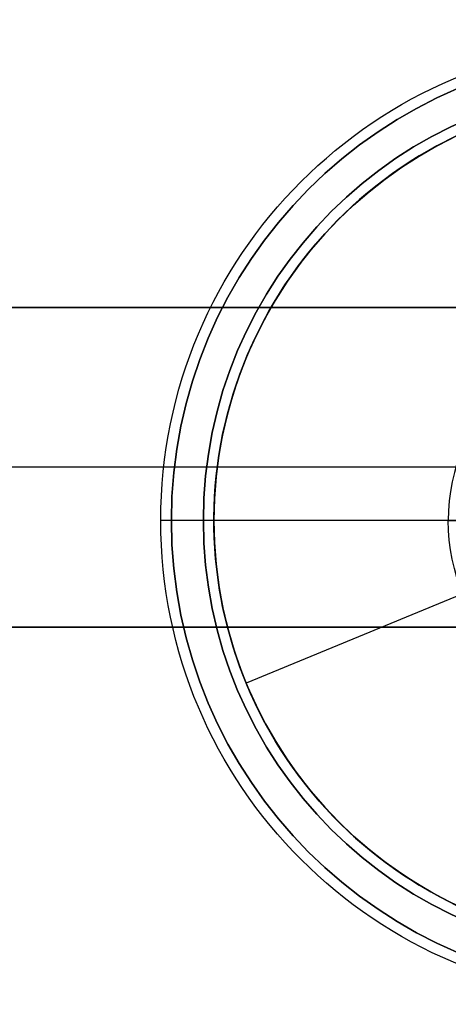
# Model space of a CAD drawing. Header units: millimetres. Extents: x -398 to 387, y -563 to 552.
# Tile 250 of 256: x 288 to 308, y 469 to 516. Entities that reach past the tile are written whole.
import ezdxf

# ---------------------------------------------------------------- set-up
doc = ezdxf.new("R2010")
doc.units = ezdxf.units.MM
doc.layers.add('Livello 01', color=7, linetype='Continuous')

# ---------------------------------------------------------------- blocks, each defined once
blk = doc.blocks.new('MMFTT08X23')
at = {"layer": 'Livello 01', "color": 254, "true_color": 0xcad1ee}
for p, q in [((4, 15), (20, 15)), ((20, 15), (20, 0)), ((-20, 0), (20, 0))]:
    blk.add_line(p, q, dxfattribs=at)
at = {"layer": 'Livello 01', "color": 254, "true_color": 0xcad1ee, "extrusion": (0, -1, 0)}
for centre in [(0, 0, -15), (0, 0, -7.5)]:
    blk.add_arc(centre, 20, 270, 90, dxfattribs=at)
at = {"layer": 'Livello 01', "color": 254, "true_color": 0xcad1ee, "extrusion": (0, 1, 0)}
blk.add_arc((0, 0), 20, 90, 270, dxfattribs=at)

msp = doc.modelspace()

# ---------------------------------------------------------------- linework, layer by layer
at = {"layer": 'Livello 01', "color": 254, "true_color": 0xcad1ee}
for p, q in [((192, 502, 5.5), (332, 502, 5.5)), ((332, 494.5, -58.675), (192, 494.5, -58.675)), ((332, 494.5, 69.675), (192, 494.5, 69.675)), ((312.75, 492, -175.5), (296.5, 492, -175.5)), ((308, 492, 186.5), (297, 492, 186.5)), ((332, 487, 5.5), (192, 487, 5.5))]:
    msp.add_line(p, q, dxfattribs=at)
at = {"layer": 'Livello 01', "color": 254, "true_color": 0xcad1ee, "extrusion": (0, 0, -1)}
for centre, radius, start, end in [((-317, 492, 179.5), 22.5, 360, 180), ((-317, 492, -190.5), 22, 0, 180), ((-317, 492, 175.5), 20.5, 360, 180), ((-317, 492, 176.5), 20.5, 0, 180), ((-317, 492, -188.5), 20, 0, 180), ((-317, 492, 179.5), 22.5, 180, 0), ((-317, 492, -190.5), 22, 180, 0), ((-317, 492, 175.5), 20.5, 180, 0), ((-317, 492, 176.5), 20.5, 180, 0), ((-317, 492, -188.5), 20, 180, 0), ((-317, 492, -186.5), 9, 180, 0)]:
    msp.add_arc(centre, radius, start, end, dxfattribs=at)
at = {"layer": 'Livello 01', "color": 254, "true_color": 0xcad1ee}
for centre, radius, start, end in [((317, 492, 190.5), 22, 360, 180), ((317, 492, -177.5), 20.5, 0, 180), ((317, 492, 186.5), 20, 360, 180), ((317, 492, 187.5), 20, 0, 180), ((317, 492, 186.5), 9, 0, 180), ((317, 492, 190.5), 22, 180, 0), ((317, 492, -177.5), 20.5, 180, 0), ((317, 492, 186.5), 20, 180, 0), ((317, 492, 187.5), 20, 180, 0)]:
    msp.add_arc(centre, radius, start, end, dxfattribs=at)
at = {"layer": 'Livello 01', "color": 254, "true_color": 0xcad1ee, "extrusion": (0, 1, 0)}
msp.add_arc((-294.5, -177.5, 492), 2, 180, 270, dxfattribs=at)
at = {"layer": 'Livello 01', "color": 254, "true_color": 0xcad1ee, "extrusion": (0, -1, 0)}
msp.add_arc((295, 188.5, -492), 2, 0, 90, dxfattribs=at)
at = {"layer": 'Livello 01', "color": 254, "true_color": 0xcad1ee}
for points in [[(332, 502, -53.704), (192, 502, -53.704)], [(192, 502, 64.704), (332, 502, 64.704)], [(296.5, 492, -175.5), (296.5, 492, -177.5)], [(297, 492, 188.5), (297, 492, 186.5)], [(308, 492, 186.5), (312.5, 492, 182)], [(192, 487, -63.647), (332, 487, -63.647)], [(192, 487, 74.647), (332, 487, 74.647)]]:
    msp.add_open_spline(points, degree=1, dxfattribs=at)

# ---------------------------------------------------------------- block references
at = {"layer": 'Livello 01', "extrusion": (-0.381849, 0.924225, 0)}
msp.add_blockref('MMFTT08X23', (-480.849, -190.5, 333.672), dxfattribs=at)

doc.saveas('drawing.dxf')
